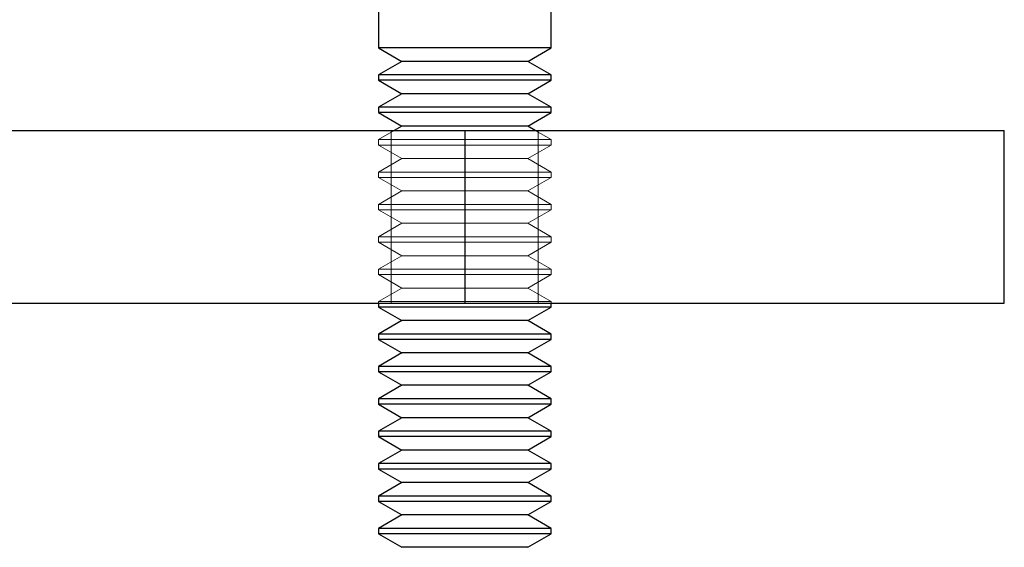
# Model space of a CAD drawing. Header units: millimetres. Extents: x 7 to 412, y 5 to 291.
# Tile 45 of 79: x 125.24 to 129.04, y 265.79 to 267.83. Entities that reach past the tile are written whole.
import ezdxf

# ---------------------------------------------------------------- set-up
doc = ezdxf.new("R2010")
doc.units = ezdxf.units.MM
doc.linetypes.add('HIDDEN', pattern=[1.905, 1.27, -0.635])

msp = doc.modelspace()

# ---------------------------------------------------------------- linework, layer by layer
at = {"color": 7, "linetype": 'Continuous', "lineweight": 25}
for p, q in [((126.6215, 267.87698), (126.6215, 267.72073)), ((127.28817, 267.72073), (127.28817, 267.87698)), ((126.6215, 267.72073), (126.71172, 267.66865)), ((127.03459, 267.72073), (126.6215, 267.72073)), ((127.28817, 267.72073), (127.03459, 267.72073)), ((127.19796, 267.66865), (127.28817, 267.72073)), ((126.71172, 267.66865), (126.6215, 267.61657)), ((127.01301, 267.66865), (126.71172, 267.66865)), ((127.19796, 267.66865), (127.01301, 267.66865)), ((127.28817, 267.61657), (127.19796, 267.66865)), ((126.6215, 267.61657), (126.6215, 267.59573)), ((127.03459, 267.61657), (126.6215, 267.61657)), ((126.6215, 267.59573), (126.71172, 267.54365)), ((127.03459, 267.59573), (126.6215, 267.59573)), ((127.28817, 267.61657), (127.03459, 267.61657)), ((127.28817, 267.59573), (127.03459, 267.59573)), ((127.19796, 267.54365), (127.28817, 267.59573)), ((127.28817, 267.59573), (127.28817, 267.61657)), ((126.71172, 267.54365), (126.6215, 267.49157)), ((127.01301, 267.54365), (126.71172, 267.54365)), ((127.19796, 267.54365), (127.01301, 267.54365)), ((127.28817, 267.49157), (127.19796, 267.54365)), ((126.6215, 267.49157), (126.6215, 267.47073)), ((127.03459, 267.49157), (126.6215, 267.49157)), ((127.28817, 267.49157), (127.03459, 267.49157)), ((127.28817, 267.47073), (127.28817, 267.49157)), ((126.6215, 267.47073), (126.71172, 267.41865)), ((127.03459, 267.47073), (126.6215, 267.47073)), ((127.28817, 267.47073), (127.03459, 267.47073)), ((127.19796, 267.41865), (127.28817, 267.47073)), ((117.78817, 267.40198), (126.95484, 267.40198)), ((126.71172, 267.41865), (126.68285, 267.40198)), ((127.01301, 267.41865), (126.71172, 267.41865)), ((126.95484, 267.40198), (126.95484, 266.73532)), ((126.95484, 267.40198), (129.03817, 267.40198)), ((127.19796, 267.41865), (127.01301, 267.41865)), ((127.22683, 267.40198), (127.19796, 267.41865)), ((129.03817, 266.73532), (129.03817, 267.40198)), ((117.78817, 266.73532), (126.95484, 266.73532)), ((126.6215, 266.73532), (126.6215, 266.72073)), ((126.6215, 266.72073), (126.71172, 266.66865)), ((127.03459, 266.72073), (126.6215, 266.72073)), ((126.95484, 266.73532), (129.03817, 266.73532)), ((127.28817, 266.72073), (127.03459, 266.72073)), ((127.19796, 266.66865), (127.28817, 266.72073)), ((127.28817, 266.72073), (127.28817, 266.73532)), ((126.71172, 266.66865), (126.6215, 266.61657)), ((127.01301, 266.66865), (126.71172, 266.66865)), ((127.19796, 266.66865), (127.01301, 266.66865)), ((127.28817, 266.61657), (127.19796, 266.66865)), ((126.6215, 266.61657), (126.6215, 266.59573)), ((127.03459, 266.61657), (126.6215, 266.61657)), ((127.28817, 266.61657), (127.03459, 266.61657)), ((127.28817, 266.59573), (127.28817, 266.61657)), ((126.6215, 266.59573), (126.71172, 266.54365)), ((127.03459, 266.59573), (126.6215, 266.59573)), ((127.28817, 266.59573), (127.03459, 266.59573)), ((127.19796, 266.54365), (127.28817, 266.59573)), ((126.71172, 266.54365), (126.6215, 266.49157)), ((127.01301, 266.54365), (126.71172, 266.54365)), ((127.19796, 266.54365), (127.01301, 266.54365)), ((127.28817, 266.49157), (127.19796, 266.54365)), ((126.6215, 266.49157), (126.6215, 266.47073)), ((127.03459, 266.49157), (126.6215, 266.49157)), ((127.28817, 266.49157), (127.03459, 266.49157)), ((127.28817, 266.47073), (127.28817, 266.49157)), ((126.6215, 266.47073), (126.71172, 266.41865)), ((127.03459, 266.47073), (126.6215, 266.47073)), ((127.28817, 266.47073), (127.03459, 266.47073)), ((127.19796, 266.41865), (127.28817, 266.47073)), ((126.71172, 266.41865), (126.6215, 266.36657)), ((127.01301, 266.41865), (126.71172, 266.41865)), ((127.19796, 266.41865), (127.01301, 266.41865)), ((127.28817, 266.36657), (127.19796, 266.41865)), ((126.6215, 266.36657), (126.6215, 266.34573)), ((127.03459, 266.36657), (126.6215, 266.36657)), ((126.6215, 266.34573), (126.71172, 266.29365)), ((127.03459, 266.34573), (126.6215, 266.34573)), ((127.28817, 266.36657), (127.03459, 266.36657)), ((127.28817, 266.34573), (127.03459, 266.34573)), ((127.19796, 266.29365), (127.28817, 266.34573)), ((127.28817, 266.34573), (127.28817, 266.36657)), ((126.71172, 266.29365), (126.6215, 266.24157)), ((127.01301, 266.29365), (126.71172, 266.29365)), ((127.19796, 266.29365), (127.01301, 266.29365)), ((127.28817, 266.24157), (127.19796, 266.29365)), ((126.6215, 266.24157), (126.6215, 266.22073)), ((127.03459, 266.24157), (126.6215, 266.24157)), ((126.6215, 266.22073), (126.71172, 266.16865)), ((127.03459, 266.22073), (126.6215, 266.22073)), ((127.28817, 266.24157), (127.03459, 266.24157)), ((127.28817, 266.22073), (127.03459, 266.22073)), ((127.19796, 266.16865), (127.28817, 266.22073)), ((127.28817, 266.22073), (127.28817, 266.24157)), ((126.71172, 266.16865), (126.6215, 266.11657)), ((127.01301, 266.16865), (126.71172, 266.16865)), ((127.19796, 266.16865), (127.01301, 266.16865)), ((127.28817, 266.11657), (127.19796, 266.16865)), ((126.6215, 266.11657), (126.6215, 266.09573)), ((127.03459, 266.11657), (126.6215, 266.11657)), ((127.28817, 266.11657), (127.03459, 266.11657)), ((127.28817, 266.09573), (127.28817, 266.11657)), ((126.6215, 266.09573), (126.71172, 266.04365)), ((127.03459, 266.09573), (126.6215, 266.09573)), ((127.28817, 266.09573), (127.03459, 266.09573)), ((127.19796, 266.04365), (127.28817, 266.09573)), ((126.71172, 266.04365), (126.6215, 265.99157)), ((127.01301, 266.04365), (126.71172, 266.04365)), ((127.19796, 266.04365), (127.01301, 266.04365)), ((127.28817, 265.99157), (127.19796, 266.04365)), ((126.6215, 265.99157), (126.6215, 265.97073)), ((127.03459, 265.99157), (126.6215, 265.99157)), ((127.28817, 265.99157), (127.03459, 265.99157)), ((127.28817, 265.97073), (127.28817, 265.99157)), ((126.6215, 265.97073), (126.71172, 265.91865)), ((127.03459, 265.97073), (126.6215, 265.97073)), ((127.28817, 265.97073), (127.03459, 265.97073)), ((127.19796, 265.91865), (127.28817, 265.97073)), ((126.71172, 265.91865), (126.6215, 265.86657)), ((127.01301, 265.91865), (126.71172, 265.91865)), ((127.19796, 265.91865), (127.01301, 265.91865)), ((127.28817, 265.86657), (127.19796, 265.91865)), ((126.6215, 265.86657), (126.6215, 265.84573)), ((127.03459, 265.86657), (126.6215, 265.86657)), ((126.6215, 265.84573), (126.71172, 265.79365)), ((127.03459, 265.84573), (126.6215, 265.84573)), ((127.28817, 265.86657), (127.03459, 265.86657)), ((127.28817, 265.84573), (127.03459, 265.84573)), ((127.19796, 265.79365), (127.28817, 265.84573)), ((127.28817, 265.84573), (127.28817, 265.86657)), ((127.01301, 265.79365), (126.71172, 265.79365)), ((127.19796, 265.79365), (127.01301, 265.79365))]:
    msp.add_line(p, q, dxfattribs=at)
at = {"color": 7, "linetype": 'HIDDEN', "lineweight": 18}
for p, q in [((126.68285, 267.40198), (126.6215, 267.36657)), ((126.6715, 267.40198), (126.6715, 266.73532)), ((126.95484, 267.40198), (126.95484, 266.73532)), ((127.28817, 267.36657), (127.22683, 267.40198)), ((127.23817, 266.73532), (127.23817, 267.40198)), ((127.03459, 267.36657), (126.6215, 267.36657)), ((126.6215, 267.36657), (126.6215, 267.34573)), ((127.28817, 267.36657), (127.03459, 267.36657)), ((127.28817, 267.34573), (127.28817, 267.36657)), ((127.03459, 267.34573), (126.6215, 267.34573)), ((126.6215, 267.34573), (126.71172, 267.29365)), ((127.28817, 267.34573), (127.03459, 267.34573)), ((127.19796, 267.29365), (127.28817, 267.34573)), ((126.71172, 267.29365), (126.6215, 267.24157)), ((127.01301, 267.29365), (126.71172, 267.29365)), ((127.19796, 267.29365), (127.01301, 267.29365)), ((127.28817, 267.24157), (127.19796, 267.29365)), ((127.03459, 267.24157), (126.6215, 267.24157)), ((126.6215, 267.24157), (126.6215, 267.22073)), ((127.03459, 267.22073), (126.6215, 267.22073)), ((126.6215, 267.22073), (126.71172, 267.16865)), ((127.28817, 267.24157), (127.03459, 267.24157)), ((127.28817, 267.22073), (127.03459, 267.22073)), ((127.19796, 267.16865), (127.28817, 267.22073)), ((127.28817, 267.22073), (127.28817, 267.24157)), ((126.71172, 267.16865), (126.6215, 267.11657)), ((127.01301, 267.16865), (126.71172, 267.16865)), ((127.19796, 267.16865), (127.01301, 267.16865)), ((127.28817, 267.11657), (127.19796, 267.16865)), ((127.03459, 267.11657), (126.6215, 267.11657)), ((126.6215, 267.11657), (126.6215, 267.09573)), ((127.03459, 267.09573), (126.6215, 267.09573)), ((126.6215, 267.09573), (126.71172, 267.04365)), ((127.28817, 267.11657), (127.03459, 267.11657)), ((127.28817, 267.09573), (127.03459, 267.09573)), ((127.19796, 267.04365), (127.28817, 267.09573)), ((127.28817, 267.09573), (127.28817, 267.11657)), ((126.71172, 267.04365), (126.6215, 266.99157)), ((127.01301, 267.04365), (126.71172, 267.04365)), ((127.19796, 267.04365), (127.01301, 267.04365)), ((127.28817, 266.99157), (127.19796, 267.04365)), ((127.03459, 266.99157), (126.6215, 266.99157)), ((126.6215, 266.99157), (126.6215, 266.97073)), ((127.28817, 266.99157), (127.03459, 266.99157)), ((127.28817, 266.97073), (127.28817, 266.99157)), ((127.03459, 266.97073), (126.6215, 266.97073)), ((126.6215, 266.97073), (126.71172, 266.91865)), ((127.28817, 266.97073), (127.03459, 266.97073)), ((127.19796, 266.91865), (127.28817, 266.97073)), ((126.71172, 266.91865), (126.6215, 266.86657)), ((127.01301, 266.91865), (126.71172, 266.91865)), ((127.19796, 266.91865), (127.01301, 266.91865)), ((127.28817, 266.86657), (127.19796, 266.91865)), ((127.03459, 266.86657), (126.6215, 266.86657)), ((126.6215, 266.86657), (126.6215, 266.84573)), ((127.28817, 266.86657), (127.03459, 266.86657)), ((127.28817, 266.84573), (127.28817, 266.86657)), ((127.03459, 266.84573), (126.6215, 266.84573)), ((126.6215, 266.84573), (126.71172, 266.79365)), ((127.28817, 266.84573), (127.03459, 266.84573)), ((127.19796, 266.79365), (127.28817, 266.84573)), ((126.71172, 266.79365), (126.6215, 266.74157)), ((127.01301, 266.79365), (126.71172, 266.79365)), ((127.19796, 266.79365), (127.01301, 266.79365)), ((127.28817, 266.74157), (127.19796, 266.79365)), ((127.03459, 266.74157), (126.6215, 266.74157)), ((126.6215, 266.74157), (126.6215, 266.73532)), ((127.28817, 266.74157), (127.03459, 266.74157)), ((127.28817, 266.73532), (127.28817, 266.74157))]:
    msp.add_line(p, q, dxfattribs=at)

doc.saveas('drawing.dxf')
